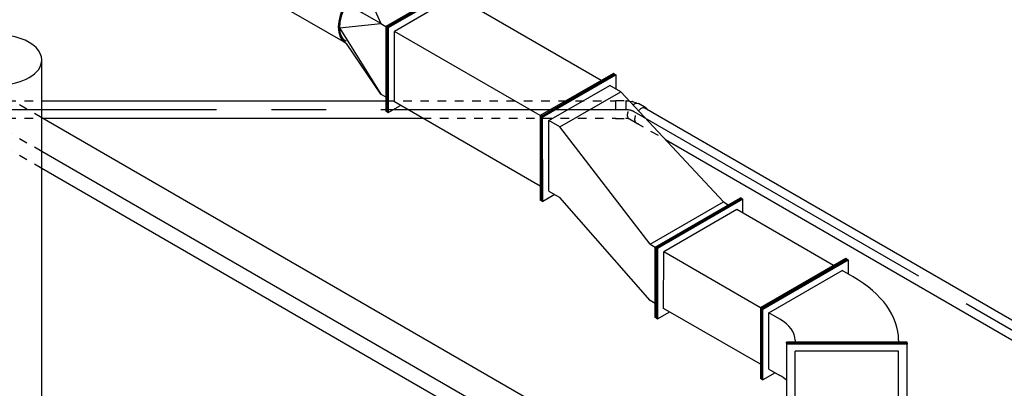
# Model space of a CAD drawing. Extents: x -238422 to 258194, y -34825 to 126331.
# Tile 53 of 239: x -37950 to -35096, y -29092 to -28025. Entities that reach past the tile are written whole.
import ezdxf
from ezdxf.enums import TextEntityAlignment as Align

# ---------------------------------------------------------------- set-up
doc = ezdxf.new("R2010")
doc.units = 0
doc.header["$LTSCALE"] = 50
doc.linetypes.add('CENTER2', pattern=[28.575, 19.05, -3.175, 3.175, -3.175])
doc.linetypes.add('STREEPJES', pattern=[0.1, 0.05, -0.05])
doc.layers.get('0').update_dxf_attribs({"linetype": 'CONTINUOUS'})
for name, color, linetype in [('EL6131--', 2, 'CONTINUOUS'), ('EM6131--', 1, 'CONTINUOUS'), ('lMcht aanvoer bestaand_PR', 1, 'CONTINUOUS'), ('lucht aanvoer bestaand', 8, 'CONTINUOUS'), ('lucht aanvoer bestaand_HL', 1, 'CONTINUOUS'), ('WL524---_D', 153, 'CONTINUOUS'), ('WL524---_HARTLIJN', 8, 'CONTINUOUS'), ('WL570---_TOEVOER', 3, 'CONTINUOUS'), ('WL570---_TOEVOER_HL', 8, 'CONTINUOUS'), ('WM570---_TOEVOER_PR', 1, 'CONTINUOUS')]:
    doc.layers.add(name, color=color, linetype=linetype)
doc.styles.add('BURO-018', font='ARIAL.TTF', dxfattribs={"height": 90})

# ---------------------------------------------------------------- blocks, each defined once
blk = doc.blocks.new('*U1472')
at = {"color": 0, "ltscale": 10}
for p, q in [((30, 25, -5026.8), (196, 25, -5026.8)), ((446, 25, -5026.8), (1443, 25, -5026.8)), ((30, -25, -5026.8), (196, -25, -5026.8)), ((447.6, -25, -5026.8), (1549.3, -25, -5026.8))]:
    blk.add_line(p, q, dxfattribs=at)
at = {"color": 8, "linetype": 'STREEPJES', "ltscale": 10}
for p, q in [((196, 25, -5026.8), (446, 25, -5026.8)), ((1443, 25, -5026.8), (2108.3, 25, -5026.8)), ((196, -25, -5026.8), (447.6, -25, -5026.8)), ((1549.3, -25, -5026.8), (2108.3, -25, -5026.8))]:
    blk.add_line(p, q, dxfattribs=at)
at = {"layer": 'WL524---_HARTLIJN', "linetype": 'CENTER2'}
blk.add_line((0, 0, -5026.8), (2138.3, 0, -5026.8), dxfattribs=at)
at = {"layer": 'WL524---_D', "color": 1, "style": 'BURO-018'}
blk.add_attdef('POSNR', text='', height=90, dxfattribs=at).set_placement((0, 0), align=Align.MIDDLE)
blk = doc.blocks.new('*U1473')
at = {"color": 8, "linetype": 'STREEPJES', "ltscale": 10}
for p, q in [((0, 125, -4102.3), (518.2, 125, -4102.3)), ((1622.9, 125, -4102.3), (1764.7, 125, -4102.3)), ((0, -125, -4102.3), (466.3, -125, -4102.3)), ((1584.2, -125, -4102.3), (1726, -125, -4102.3))]:
    blk.add_line(p, q, dxfattribs=at)
at = {"color": 0, "ltscale": 10}
for p, q in [((518.2, 125, -4102.3), (1602.9, 125, -4102.3)), ((1784.7, 125, -4102.3), (2059.4, 125, -4102.3)), ((2203.7, 125, -4102.3), (2857.7, 125, -4102.3)), ((466.3, -125, -4102.3), (1564.2, -125, -4102.3)), ((1746, -125, -4102.3), (2857.7, -125, -4102.3))]:
    blk.add_line(p, q, dxfattribs=at)
at = {"color": 8, "linetype": 'STREEPJES', "ltscale": 10, "extrusion": (-5.55112e-17, 1.11022e-16, -1)}
for start_param, end_param in [(1.590189, 3.141593), (0, 1.220229)]:
    blk.add_ellipse((0, 0, -4102.3), major_axis=(0, -125), ratio=0.57735, start_param=start_param, end_param=end_param, dxfattribs=at)
at = {"color": 0, "ltscale": 10}
for start_param, end_param in [(3.141593, 6.283185), (0, 3.141593)]:
    blk.add_ellipse((2857.7, 0, -4102.3), major_axis=(0, -125), ratio=0.57735, start_param=start_param, end_param=end_param, dxfattribs=at)
at = {"color": 0, "ltscale": 10, "extrusion": (-5.55112e-17, 1.11022e-16, -1)}
blk.add_ellipse((0, 0, -4102.3), major_axis=(0, -125), ratio=0.57735, start_param=1.220229, end_param=1.590189, dxfattribs=at)
at = {"layer": 'lucht aanvoer bestaand_HL', "linetype": 'CENTER2'}
blk.add_line((0, 0, -4102.3), (2857.7, 0, -4102.3), dxfattribs=at)
at = {"layer": 'lMcht aanvoer bestaand_PR', "color": 1, "style": 'BURO-018'}
blk.add_attdef('POSNR', text='', height=90, dxfattribs=at).set_placement((0, 0), align=Align.MIDDLE)
blk = doc.blocks.new('*U1474')
at = {"color": 8, "linetype": 'STREEPJES', "ltscale": 10}
for p, q in [((-44, 26.3, -5026.8), (-14, 26.3, -5026.8)), ((-44, 26.3, -5026.8), (-44, -26.2, -5026.8)), ((-14, 26.3, -5026.8), (-12.8, 25, -5026.8)), ((-14, 26.3, -5026.8), (-14, -26.2, -5026.8)), ((-12.8, 25, -5026.8), (-6.8, 25, -5026.8)), ((-6.8, 25, -5026.8), (-3.2, 24.5, -5026.8)), ((-44, -26.2, -5026.8), (-14, -26.2, -5026.8)), ((-14, -26.2, -5026.8), (-12.8, -25, -5026.8)), ((-12.8, -25, -5026.8), (-10.6, -25, -5026.8)), ((-10.6, -25, -5026.8), (-6.8, -25.6, -5026.8)), ((-8.7, -16.4, -5026.8), (-8.7, -15.4, -5026.8)), ((-6.8, -25.6, -5026.8), (-6.1, -25.8, -5026.8)), ((18, -40.7, -5026.8), (-3.2, -28.4, -5026.8))]:
    blk.add_line(p, q, dxfattribs=at)
at = {"color": 0, "ltscale": 10}
for p, q in [((-3.2, 24.5, -5026.8), (4.8, 23.2, -5026.8)), ((5.2, 23.1, -5026.8), (4.8, 23.2, -5026.8)), ((5.2, 23.1, -5026.8), (15.9, 19.6, -5026.8)), ((9.9, 15.7, -5026.8), (9, 15.2, -5026.8)), ((15.9, 19.6, -5026.8), (17, 19, -5026.8)), ((17, 19, -5026.8), (18.4, 18.2, -5026.8)), ((44.2, 4.8, -5026.8), (23, 17, -5026.8))]:
    blk.add_line(p, q, dxfattribs=at)
at = {"color": 8, "linetype": 'STREEPJES', "ltscale": 10, "extrusion": (-2.07603e-28, 5.55112e-17, -1)}
for centre, start_param, end_param in [((9.9, -5.7, -5026.8), 0, 2.190077), ((31.1, -18, -5026.8), 0, 1.89517), ((31.1, -18, -5026.8), 5.973341, 6.280044)]:
    blk.add_ellipse(centre, major_axis=(-13.1, -22.7), ratio=0.57735, start_param=start_param, end_param=end_param, dxfattribs=at)
at = {"color": 0, "ltscale": 10, "extrusion": (-2.07603e-28, 5.55112e-17, -1)}
for centre, start_param, end_param in [((9.9, -5.7, -5026.8), 2.190077, 3.141593), ((31.1, -18, -5026.8), 1.89517, 3.451437)]:
    blk.add_ellipse(centre, major_axis=(-13.1, -22.7), ratio=0.57735, start_param=start_param, end_param=end_param, dxfattribs=at)
at = {"layer": 'WL524---_HARTLIJN', "linetype": 'CENTER2'}
for p, q in [((-14, 0, -5026.8), (-12.8, 0, -5026.8)), ((9.9, -5.7, -5026.8), (9, -5.2, -5026.8))]:
    blk.add_line(p, q, dxfattribs=at)
at = {"layer": 'WL524---_HARTLIJN', "linetype": 'CENTER2', "extrusion": (-2.07606e-28, 5.55112e-17, -1)}
blk.add_ellipse((-12.8, -17.8, -5026.8), major_axis=(30.8, 0), ratio=0.57735, start_param=4.712389, end_param=5.497787, dxfattribs=at)
at = {"layer": 'WL524---_D', "color": 1, "style": 'BURO-018'}
blk.add_attdef('POSNR', text='', height=90, dxfattribs=at).set_placement((0, 0), align=Align.MIDDLE)
blk = doc.blocks.new('*U1475')
at = {"color": 0, "ltscale": 10}
for p, q in [((19.9, 25, -5034.9), (1463.1, 25, -5034.9)), ((119.3, -25, -5034.9), (1463.1, -25, -5034.9))]:
    blk.add_line(p, q, dxfattribs=at)
at = {"color": 8, "linetype": 'STREEPJES', "ltscale": 10}
blk.add_line((19.9, -25, -5034.9), (119.3, -25, -5034.9), dxfattribs=at)
at = {"layer": 'WL524---_HARTLIJN', "linetype": 'CENTER2'}
blk.add_line((0, 0, -5034.9), (1492.3, 0, -5034.9), dxfattribs=at)
at = {"layer": 'WL524---_D', "color": 1, "style": 'BURO-018'}
blk.add_attdef('POSNR', text='', height=90, dxfattribs=at).set_placement((0, 0), align=Align.MIDDLE)
blk = doc.blocks.new('*U1876')
at = {"color": 0, "ltscale": 10}
for p, q in [((102.1, 175, -8189.7), (104.9, 175, -8189.7)), ((102.1, -175, -8189.7), (102.1, 175, -8189.7)), ((104.9, -175, -8189.7), (104.9, 175, -8189.7)), ((1526.2, 175, -8189.7), (1322.1, 175, -8189.7)), ((1322.1, 175, -8189.7), (1322.1, 150, -8189.7)), ((1529.1, 175, -8189.7), (1526.2, 175, -8189.7)), ((1526.2, -175, -8189.7), (1526.2, 175, -8189.7)), ((1529.1, -175, -8189.7), (1529.1, 175, -8189.7)), ((104.9, 150, -8189.7), (230.2, 150, -8189.7)), ((860.6, 150, -8189.7), (1505.8, 150, -8189.7)), ((1505.8, -150, -8189.7), (1505.8, 150, -8189.7)), ((104.9, -150, -8189.7), (349.2, -150, -8189.7)), ((979.6, -150, -8189.7), (1505.8, -150, -8189.7)), ((1322.1, -150, -8189.7), (1322.1, -175, -8189.7)), ((102.1, -175, -8189.7), (104.9, -175, -8189.7)), ((1322.1, -175, -8189.7), (1526.2, -175, -8189.7)), ((1529.1, -175, -8189.7), (1526.2, -175, -8189.7))]:
    blk.add_line(p, q, dxfattribs=at)
at = {"color": 8, "linetype": 'STREEPJES', "ltscale": 10}
for p, q in [((250.2, 150, -8189.7), (840.6, 150, -8189.7)), ((369.2, -150, -8189.7), (959.6, -150, -8189.7))]:
    blk.add_line(p, q, dxfattribs=at)
at = {"layer": 'lMcht aanvoer bestaand_PR', "color": 1, "style": 'BURO-018'}
blk.add_attdef('POSNR', text='', height=90, dxfattribs=at).set_placement((0, 0), align=Align.MIDDLE)
blk = doc.blocks.new('*U1877')
at = {"color": 0, "ltscale": 10}
for p, q in [((-102.4, 247, -6029.3), (-104.4, 243.4, -6029.3)), ((-104.4, 243.4, -6029.3), (99.7, 243.4, -6029.3)), ((-84, 208.1, -6029.3), (-104.4, 243.4, -6029.3)), ((-102.4, 247, -6029.3), (101.8, 247, -6029.3)), ((101.8, 247, -6029.3), (99.7, 243.4, -6029.3)), ((99.7, 243.4, -6029.3), (242.6, -4.1, -6029.3)), ((101.8, 247, -6029.3), (244.6, -0.5, -6029.3)), ((-73.8, 225.8, -6029.3), (-92.2, 193.9, -6029.3)), ((-73.8, 225.8, -6029.3), (89.5, 225.8, -6029.3)), ((71.1, 193.9, -6029.3), (89.5, 225.8, -6029.3)), ((89.5, 225.8, -6029.3), (212, 13.6, -6029.3)), ((1.5, 175, -6029.3), (4.3, 175, -6029.3)), ((1.5, -175, -6029.3), (1.5, 175, -6029.3)), ((4.3, -175, -6029.3), (4.3, 175, -6029.3)), ((9.9, 150, -6029.3), (4.3, 150, -6029.3)), ((193.6, -18.2, -6029.3), (212, 13.6, -6029.3)), ((242.6, -4.1, -6029.3), (201.8, -4.1, -6029.3)), ((244.6, -0.5, -6029.3), (242.6, -4.1, -6029.3)), ((9.9, -150, -6029.3), (4.3, -150, -6029.3)), ((1.5, -175, -6029.3), (4.3, -175, -6029.3))]:
    blk.add_line(p, q, dxfattribs=at)
for centre, major_axis, start_param in [((-153.4, 300, -6029.3), (0, -150), 0.585686), ((9.9, 300, -6029.3), (0, -150), 0), ((9.9, 300, -6029.3), (0, -450), 0)]:
    blk.add_ellipse(centre, major_axis=major_axis, ratio=0.57735, start_param=start_param, end_param=0.785398, dxfattribs=at)
at = {"layer": 'lMcht aanvoer bestaand_PR', "color": 1, "style": 'BURO-018'}
blk.add_attdef('POSNR', text='', height=90, dxfattribs=at).set_placement((0, 0), align=Align.MIDDLE)
blk = doc.blocks.new('*U1878')
at = {"color": 0, "ltscale": 10}
for p, q in [((20.4, 212.1, -5928.7), (24.5, 212.1, -5928.7)), ((122.5, 35.4, -5928.7), (20.4, 212.1, -5928.7)), ((126.6, 35.4, -5928.7), (24.5, 212.1, -5928.7)), ((368.6, 212.1, -5928.7), (348.2, 176.8, -5928.7)), ((372.7, 212.1, -5928.7), (368.6, 212.1, -5928.7)), ((470.7, 35.4, -5928.7), (368.6, 212.1, -5928.7)), ((474.7, 35.4, -5928.7), (372.7, 212.1, -5928.7)), ((44.9, 176.8, -5928.7), (368.6, 176.8, -5928.7)), ((368.6, 176.8, -5928.7), (450.2, 35.4, -5928.7)), ((-20.4, -212.1, -5928.7), (122.5, 35.4, -5928.7)), ((-16.3, -212.1, -5928.7), (126.6, 35.4, -5928.7)), ((122.5, 35.4, -5928.7), (126.6, 35.4, -5928.7)), ((126.6, 35.4, -5928.7), (450.2, 35.4, -5928.7)), ((327.8, -176.8, -5928.7), (450.2, 35.4, -5928.7)), ((327.8, -212.1, -5928.7), (470.7, 35.4, -5928.7)), ((331.9, -212.1, -5928.7), (474.7, 35.4, -5928.7)), ((474.7, 35.4, -5928.7), (470.7, 35.4, -5928.7)), ((4.1, -176.8, -5928.7), (327.8, -176.8, -5928.7)), ((307.4, -176.8, -5928.7), (327.8, -212.1, -5928.7)), ((-20.4, -212.1, -5928.7), (-16.3, -212.1, -5928.7)), ((331.9, -212.1, -5928.7), (327.8, -212.1, -5928.7))]:
    blk.add_line(p, q, dxfattribs=at)
at = {"layer": 'lMcht aanvoer bestaand_PR', "color": 1, "style": 'BURO-018'}
blk.add_attdef('POSNR', text='', height=90, dxfattribs=at).set_placement((0, 0), align=Align.MIDDLE)
blk = doc.blocks.new('*U1910')
at = {"color": 0, "ltscale": 10}
for p, q in [((-511.5, 0, -5806.3), (-389, 212.1, -5806.3)), ((-507.4, 0, -5806.3), (-384.9, 212.1, -5806.3)), ((-389, 212.1, -5806.3), (-384.9, 212.1, -5806.3)), ((-384.9, 212.1, -5806.3), (-364.5, 176.8, -5806.3)), ((-487, 0, -5806.3), (-384.9, 176.8, -5806.3)), ((-450.2, 0, -5806.3), (-348.2, 176.8, -5806.3)), ((-348.2, 176.8, -5806.3), (-384.9, 176.8, -5806.3)), ((-348.2, 176.8, -5806.3), (69.2, 49.2, -5806.3)), ((-36.9, -163, -5806.3), (105.9, 84.5, -5806.3)), ((-32.9, -163, -5806.3), (110, 84.5, -5806.3)), ((110, 84.5, -5806.3), (105.9, 84.5, -5806.3)), ((-53.3, -163, -5806.3), (69.2, 49.2, -5806.3)), ((69.2, 49.2, -5806.3), (85.5, 49.2, -5806.3)), ((-384.9, -176.8, -5806.3), (-487, 0, -5806.3)), ((-450.2, 0, -5806.3), (-487, 0, -5806.3)), ((-53.3, -163, -5806.3), (-450.2, 0, -5806.3)), ((-511.5, 0, -5806.3), (-507.4, 0, -5806.3)), ((-389, -212.1, -5806.3), (-511.5, 0, -5806.3)), ((-384.9, -212.1, -5806.3), (-507.4, 0, -5806.3)), ((-53.3, -163, -5806.3), (-36.9, -163, -5806.3)), ((-32.9, -163, -5806.3), (-36.9, -163, -5806.3)), ((65.1, -339.7, -5806.3), (-36.9, -163, -5806.3)), ((69.2, -339.7, -5806.3), (-32.9, -163, -5806.3)), ((-364.5, -176.8, -5806.3), (-384.9, -212.1, -5806.3)), ((-384.9, -176.8, -5806.3), (-348.2, -176.8, -5806.3)), ((28.4, -304.4, -5806.3), (-348.2, -176.8, -5806.3)), ((-389, -212.1, -5806.3), (-384.9, -212.1, -5806.3)), ((44.7, -304.4, -5806.3), (28.4, -304.4, -5806.3)), ((69.2, -339.7, -5806.3), (65.1, -339.7, -5806.3))]:
    blk.add_line(p, q, dxfattribs=at)
at = {"layer": 'lMcht aanvoer bestaand_PR', "color": 1, "style": 'BURO-018'}
blk.add_attdef('POSNR', text='', height=90, dxfattribs=at).set_placement((0, 0), align=Align.MIDDLE)
blk = doc.blocks.new('*U1911')
at = {"color": 0, "ltscale": 10}
for p, q in [((0, 212.1, -5531.2), (4.1, 212.1, -5531.2)), ((122.5, 0, -5531.2), (0, 212.1, -5531.2)), ((126.6, 0, -5531.2), (4.1, 212.1, -5531.2)), ((512.6, 212.1, -5531.2), (492.2, 176.8, -5531.2)), ((516.7, 212.1, -5531.2), (512.6, 212.1, -5531.2)), ((635, 0, -5531.2), (512.6, 212.1, -5531.2)), ((639.1, 0, -5531.2), (516.7, 212.1, -5531.2)), ((24.5, 176.8, -5531.2), (512.6, 176.8, -5531.2)), ((512.6, 176.8, -5531.2), (614.6, 0, -5531.2)), ((0, -212.1, -5531.2), (122.5, 0, -5531.2)), ((126.6, 0, -5531.2), (614.6, 0, -5531.2)), ((512.6, -176.8, -5531.2), (614.6, 0, -5531.2)), ((512.6, -212.1, -5531.2), (635, 0, -5531.2)), ((639.1, 0, -5531.2), (635, 0, -5531.2)), ((4.1, -212.1, -5531.2), (126.6, 0, -5531.2)), ((122.5, 0, -5531.2), (126.6, 0, -5531.2)), ((516.7, -212.1, -5531.2), (639.1, 0, -5531.2)), ((24.5, -176.8, -5531.2), (512.6, -176.8, -5531.2)), ((492.2, -176.8, -5531.2), (512.6, -212.1, -5531.2)), ((0, -212.1, -5531.2), (4.1, -212.1, -5531.2)), ((516.7, -212.1, -5531.2), (512.6, -212.1, -5531.2))]:
    blk.add_line(p, q, dxfattribs=at)
at = {"layer": 'lMcht aanvoer bestaand_PR', "color": 1, "style": 'BURO-018'}
blk.add_attdef('POSNR', text='', height=90, dxfattribs=at).set_placement((0, 0), align=Align.MIDDLE)
blk = doc.blocks.new('*U1912')
at = {"color": 0, "ltscale": 10}
for p, q in [((-4.1, 212.1, -5163), (0, 212.1, -5163)), ((118.4, 0, -5163), (-4.1, 212.1, -5163)), ((122.5, 0, -5163), (0, 212.1, -5163)), ((36.7, 176.8, -5163), (20.4, 176.8, -5163)), ((236.8, 70.7, -5163), (36.7, 176.8, -5163)), ((36.7, 176.8, -5163), (196, 100, -5163)), ((200, 100, -5163), (196, 100, -5163)), ((236.8, 70.7, -5163), (138.8, 0, -5163)), ((236.7, 70.7, -5163), (237.8, 68.9, -5163)), ((-4.1, -212.1, -5163), (118.4, 0, -5163)), ((0, -212.1, -5163), (122.5, 0, -5163)), ((118.4, 0, -5163), (122.5, 0, -5163)), ((138.8, 0, -5163), (122.5, 0, -5163)), ((138.8, 0, -5163), (253.7, 0, -5163)), ((236.8, -70.7, -5163), (138.8, 0, -5163)), ((236.8, -70.7, -5163), (36.7, -176.8, -5163)), ((237.8, -68.9, -5163), (236.7, -70.7, -5163)), ((36.7, -176.8, -5163), (196, -100, -5163)), ((200, -100, -5163), (196, -100, -5163)), ((36.7, -176.8, -5163), (20.4, -176.8, -5163)), ((-4.1, -212.1, -5163), (0, -212.1, -5163))]:
    blk.add_line(p, q, dxfattribs=at)
for centre in [(196, 0, -5163), (200, 0, -5163)]:
    blk.add_ellipse(centre, major_axis=(0, 100), ratio=0.57735, start_param=3.141593, end_param=6.283185, dxfattribs=at)
at = {"color": 0, "ltscale": 10, "extrusion": (6.29482e-17, -2.77556e-17, -1)}
for start_param, end_param in [(0, 0.729833), (2.41176, 3.277297)]:
    blk.add_ellipse((200, 0, -5163), major_axis=(0, 95), ratio=0.57735, start_param=start_param, end_param=end_param, dxfattribs=at)
at = {"layer": 'WM570---_TOEVOER_PR', "color": 1, "style": 'BURO-018'}
blk.add_attdef('POSNR', text='', height=90, dxfattribs=at).set_placement((0, 0), align=Align.MIDDLE)
blk = doc.blocks.new('*U1914')
at = {"color": 0, "ltscale": 10}
for p, q in [((-2, 99.9, -5021.6), (-3.7, 99.8, -5021.6)), ((0, 100, -5021.6), (180, 100, -5021.6)), ((-3.7, -99.8, -5021.6), (-2, -99.9, -5021.6)), ((0, -100, -5021.6), (180, -100, -5021.6))]:
    blk.add_line(p, q, dxfattribs=at)
blk.add_ellipse((0, 0, -5021.6), major_axis=(0, 100), ratio=0.57735, start_param=3.141593, end_param=6.283185, dxfattribs=at)
at = {"color": 0, "ltscale": 10, "extrusion": (6.29482e-17, -2.77556e-17, -1)}
blk.add_ellipse((180, 0, -5021.6), major_axis=(0, 100), ratio=0.57735, start_param=0, end_param=3.141593, dxfattribs=at)
at = {"layer": 'WL570---_TOEVOER_HL', "linetype": 'CENTER2'}
blk.add_line((0, 0, -5021.6), (180, 0, -5021.6), dxfattribs=at)
at = {"layer": 'WM570---_TOEVOER_PR', "color": 1, "style": 'BURO-018'}
blk.add_attdef('POSNR', text='', height=90, dxfattribs=at).set_placement((0, 0), align=Align.MIDDLE)
blk = doc.blocks.new('*U2059')
at = {"color": 0, "ltscale": 10}
for p, q in [((75, 63.6, -6953.7), (2542.1, 63.6, -6953.7)), ((45.8, 21.2, -6953.7), (2566.6, 21.2, -6953.7)), ((94.8, -63.6, -6953.7), (2615.6, -63.6, -6953.7))]:
    blk.add_line(p, q, dxfattribs=at)
at = {"color": 0, "linetype": 'STREEPJES', "ltscale": 10}
for p, q in [((2542.1, 63.6, -6953.7), (2830.8, 63.6, -6953.7)), ((2566.6, 21.2, -6953.7), (2860.7, 21.2, -6953.7)), ((2615.6, -63.6, -6953.7), (2904.3, -63.6, -6953.7))]:
    blk.add_line(p, q, dxfattribs=at)
at = {"layer": 'EM6131--', "color": 1, "style": 'BURO-018'}
blk.add_attdef('POSNR', text='', height=90, dxfattribs=at).set_placement((0, 0), align=Align.MIDDLE)

msp = doc.modelspace()

# ---------------------------------------------------------------- block references
at = {"layer": 'EL6131--', "rotation": 150.0000000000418}
msp.add_blockref('*U2059', (-35652.50125, -29671.49882, 6953.65743), dxfattribs=at)
at = {"layer": 'lucht aanvoer bestaand'}
for name, p, rotation in [('*U1911', (-36331.79965, -28365.63825, 5531.24415), 150.0000000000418), ('*U1473', (-38010.86849, -30998.82205, 4102.27724), 90), ('*U1910', (-35994.91576, -28560.13826, 5806.3087), 330.0000000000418), ('*U1878', (-35676.03767, -28891.60143, 5928.65825), 150.0000000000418), ('*U1877', (-35552.81437, -28962.74444, 6029.26966), 89.99999999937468), ('*U1876', (-35552.81437, -30490.3904, 8189.6873), 89.99999999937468)]:
    msp.add_blockref(name, p, dxfattribs=dict(at, rotation=rotation))
at = {"layer": 'WL524---_D'}
for name, p in [('*U1472', (-38331.86169, -28284.53396, 5026.83393)), ('*U1474', (-36179.52127, -28284.53396, 5026.83393))]:
    msp.add_blockref(name, p, dxfattribs=at)
at = {"layer": 'WL524---_D', "rotation": 330.0000000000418}
msp.add_blockref('*U1475', (-36169.62178, -28290.24944, 5034.91684), dxfattribs=at)
at = {"layer": 'WL570---_TOEVOER', "rotation": 150.0000000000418}
for name, p in [('*U1912', (-36782.7682, -28105.27144, 5163.02987)), ('*U1914', (-36956.00936, -28005.2506, 5021.57905))]:
    msp.add_blockref(name, p, dxfattribs=at)

doc.saveas('drawing.dxf')
